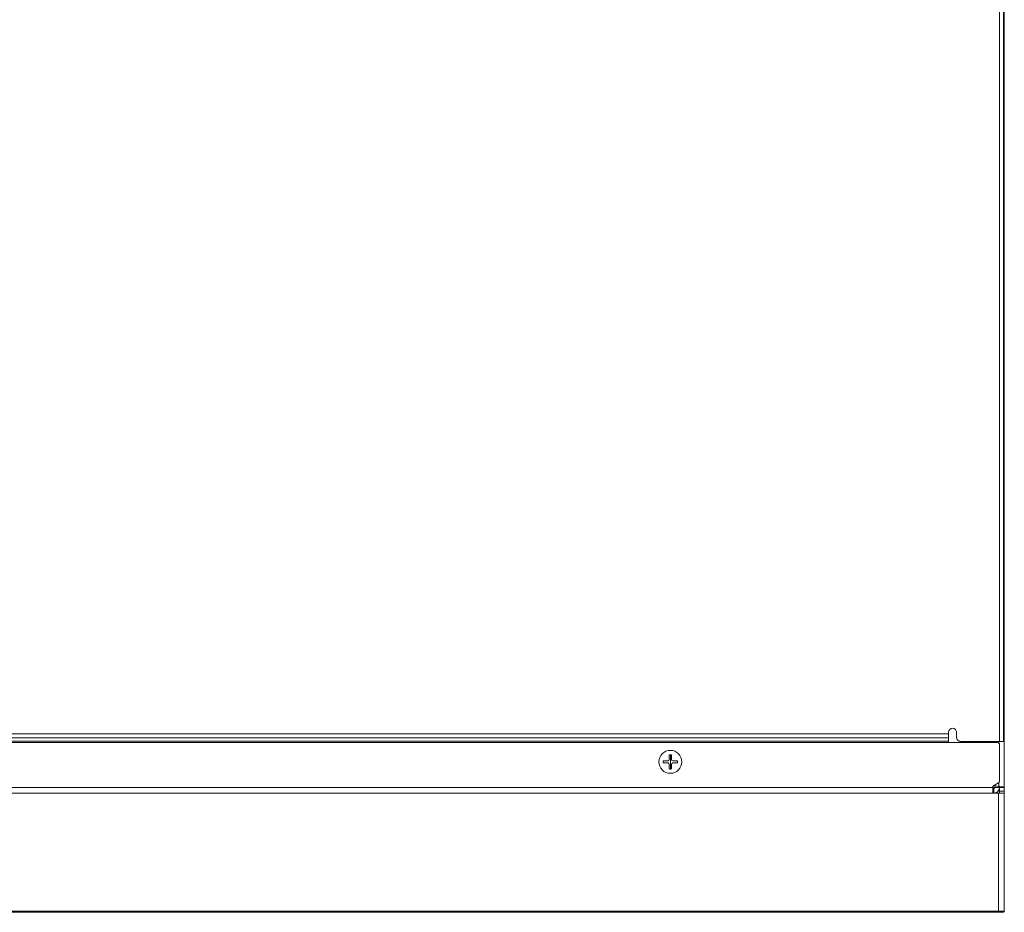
# Model space of a CAD drawing. Header units: millimetres. Extents: x 39 to 1680, y 50 to 804.
# Tile 2 of 68: x 287 to 535, y 53 to 277. Entities that reach past the tile are written whole.
import ezdxf

# ---------------------------------------------------------------- set-up
doc = ezdxf.new("R2010")
doc.units = ezdxf.units.MM
doc.header["$MEASUREMENT"] = 0
doc.layers.get('0').update_dxf_attribs({"lineweight": 25})

msp = doc.modelspace()

# ---------------------------------------------------------------- linework, layer by layer
at = {"color": 0, "linetype": 'Continuous', "lineweight": 0}
for p, q in [((533.442, 95.689), (533.442, 496.289)), ((534.442, 95.689), (534.442, 496.289)), ((534.642, 84.177), (534.642, 496.189)), ((520.642, 97.61), (110.642, 97.61)), ((520.642, 97.61), (520.642, 97.989)), ((520.642, 96.549), (520.642, 97.61)), ((522.642, 96.689), (522.642, 97.989)), ((532.942, 95.389), (98.342, 95.389)), ((520.642, 96.549), (110.642, 96.549)), ((520.642, 95.735), (110.642, 95.735)), ((520.642, 96.549), (520.642, 95.735)), ((520.642, 95.735), (520.642, 95.389)), ((523.642, 95.689), (533.442, 95.689)), ((524.242, 95.689), (524.365, 95.441)), ((533.242, 95.289), (533.242, 95.689)), ((534.442, 95.689), (533.442, 95.689)), ((533.442, 85.659), (533.442, 94.889)), ((450.359, 91.121), (450.359, 92.321)), ((450.642, 90.539), (450.642, 92.343)), ((450.924, 92.321), (450.924, 91.121)), ((448.859, 90.821), (450.059, 90.821)), ((450.059, 90.256), (448.859, 90.256)), ((450.359, 88.756), (450.359, 89.956)), ((450.642, 90.539), (450.642, 88.734)), ((450.924, 89.956), (450.924, 88.756)), ((451.224, 90.821), (452.424, 90.821)), ((452.424, 90.256), (451.224, 90.256)), ((533.192, 85.226), (531.742, 84.389)), ((531.742, 84.089), (531.742, 84.389)), ((532.242, 84.089), (532.242, 84.543)), ((533.242, 84.338), (532.468, 84.474)), ((533.242, 84.338), (533.242, 85.259)), ((98.142, 82.689), (533.142, 82.689)), ((531.742, 84.089), (99.542, 84.089)), ((531.742, 84.089), (532.242, 84.089)), ((531.742, 84.089), (531.742, 82.689)), ((532.042, 83.889), (531.742, 83.889)), ((532.042, 83.507), (532.042, 83.889)), ((532.042, 82.689), (532.042, 83.507)), ((532.624, 84.089), (532.242, 84.089)), ((533.442, 84.089), (532.624, 84.089)), ((534.642, 82.689), (533.142, 82.689)), ((533.142, 52.973), (533.142, 82.689)), ((533.442, 84.177), (533.442, 84.089)), ((533.824, 84.177), (533.442, 84.177)), ((533.442, 83.189), (533.442, 84.089)), ((534.642, 84.089), (533.442, 84.089)), ((533.442, 83.189), (533.442, 82.689)), ((533.442, 83.189), (534.642, 83.189)), ((534.642, 84.177), (533.824, 84.177)), ((534.642, 84.177), (534.642, 84.089)), ((534.642, 83.189), (534.642, 84.089)), ((534.642, 82.689), (534.642, 83.189)), ((534.642, 53.189), (534.642, 82.689)), ((533.142, 52.973), (98.142, 52.973)), ((533.142, 52.689), (98.142, 52.689)), ((533.142, 52.973), (533.142, 52.689)), ((534.631, 52.98), (534.642, 53.189)), ((534.631, 52.98), (534.631, 52.98)), ((534.631, 52.98), (534.631, 52.98))]:
    msp.add_line(p, q, dxfattribs=at)
for centre, radius, start, end in [((521.642, 97.989), 1, 0, 180), ((523.642, 96.689), 1, 180, 270), ((525.26, 95.889), 1, 206.56505, 210), ((532.942, 94.889), 0.5, 0, 90), ((450.642, 90.539), 2.882, 90, 270), ((450.642, 90.539), 2.882, 90, 270), ((450.642, 90.539), 1.805, 90, 99.00763), ((450.642, 90.539), 2.882, 270, 90), ((450.642, 90.539), 2.882, 270, 90), ((450.642, 90.539), 1.805, 80.99237, 90), ((450.642, 90.539), 1.805, 170.99237, 189.00763), ((450.059, 91.121), 0.3, 270, 0), ((450.059, 89.956), 0.3, 0, 90), ((451.224, 91.121), 0.3, 180, 270), ((451.224, 89.956), 0.3, 90, 180), ((450.642, 90.539), 1.805, 350.99237, 9.00763), ((450.642, 90.539), 1.805, 260.99237, 270), ((450.642, 90.539), 1.805, 270, 279.00763), ((532.642, 85.459), 1, 238.49924, 260), ((532.942, 85.659), 0.5, 300, 0)]:
    msp.add_arc(centre, radius, start, end, dxfattribs=at)
for points, knots in [([(534.642, 84.177), (534.642, 84.19), (534.605, 84.204), (534.464, 84.231), (534.361, 84.244), (534.102, 84.271), (533.948, 84.284), (533.609, 84.311), (533.426, 84.324), (533.242, 84.338)], [-0.22120839, -0.22120839, -0.22120839, -0.22120839, -0.16571635, -0.16571635, -0.11060469, -0.11060469, -0.05549304, -0.05549304, -0.000001, -0.000001, -0.000001, -0.000001]), ([(533.442, 84.177), (533.442, 84.19), (533.437, 84.204), (533.417, 84.231), (533.402, 84.244), (533.364, 84.271), (533.342, 84.284), (533.294, 84.311), (533.268, 84.325), (533.242, 84.338)], [-0.035397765, -0.035397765, -0.035397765, -0.035397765, -0.026602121, -0.026602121, -0.017699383, -0.017699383, -0.008796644, -0.008796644, -0.000001, -0.000001, -0.000001, -0.000001]), ([(532.241, 84.077), (532.208, 84.062), (532.175, 84.046), (532.105, 84.007), (532.073, 83.986), (532.017, 83.948), (531.994, 83.93), (531.966, 83.909), (531.956, 83.901), (531.947, 83.894), (531.945, 83.892), (531.942, 83.889), (531.941, 83.889), (531.942, 83.889)], [0.003037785, 0.003037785, 0.003037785, 0.003037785, 0.014029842, 0.014029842, 0.027630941, 0.027630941, 0.042724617, 0.042724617, 0.052820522, 0.052820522, 0.057478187, 0.057478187, 0.062113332, 0.062113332, 0.062113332, 0.062113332]), ([(532.042, 82.689), (532.226, 82.689), (532.409, 82.725), (532.748, 82.866), (532.902, 82.969), (533.161, 83.228), (533.264, 83.382), (533.405, 83.722), (533.442, 83.904), (533.442, 84.089)], [-0.22139197, -0.22139197, -0.22139197, -0.22139197, -0.16590039, -0.16590039, -0.11069648, -0.11069648, -0.05549257, -0.05549257, -0.000001, -0.000001, -0.000001, -0.000001]), ([(532.042, 83.889), (532.068, 83.889), (532.094, 83.894), (532.142, 83.914), (532.164, 83.928), (532.202, 83.966), (532.217, 83.988), (532.237, 84.037), (532.242, 84.062), (532.242, 84.089)], [-0.036519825, -0.036519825, -0.036519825, -0.036519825, -0.027443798, -0.027443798, -0.018260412, -0.018260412, -0.009077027, -0.009077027, -0.000001, -0.000001, -0.000001, -0.000001]), ([(534.631, 52.98), (534.625, 52.979), (534.618, 52.98), (534.608, 52.982), (534.6, 52.983), (534.591, 52.984), (534.58, 52.984), (534.565, 52.985), (534.546, 52.984), (534.524, 52.983), (534.51, 52.983), (534.495, 52.982), (534.479, 52.981), (534.45, 52.981), (534.418, 52.98), (534.383, 52.98), (534.366, 52.979), (534.348, 52.979), (534.33, 52.979), (534.289, 52.979), (534.247, 52.978), (534.204, 52.978), (534.187, 52.977), (534.171, 52.977), (534.155, 52.977), (534.108, 52.977), (534.061, 52.976), (534.015, 52.976), (534.001, 52.976), (533.988, 52.976), (533.975, 52.976), (533.926, 52.975), (533.876, 52.975), (533.826, 52.975), (533.816, 52.975), (533.806, 52.974), (533.796, 52.974), (533.742, 52.974), (533.687, 52.974), (533.629, 52.974), (533.622, 52.974), (533.614, 52.974), (533.607, 52.974), (533.545, 52.973), (533.479, 52.973), (533.407, 52.973), (533.403, 52.973), (533.398, 52.973), (533.394, 52.973), (533.317, 52.973), (533.232, 52.973), (533.142, 52.973)], [0.00000478, 0.00000478, 0.00000478, 0.00000478, 0.06222049, 0.06222049, 0.06222049, 0.11111111, 0.11111111, 0.11111111, 0.17937615, 0.17937615, 0.17937615, 0.22222222, 0.22222222, 0.22222222, 0.29711638, 0.29711638, 0.29711638, 0.33333333, 0.33333333, 0.33333333, 0.41420298, 0.41420298, 0.41420298, 0.44444444, 0.44444444, 0.44444444, 0.53112507, 0.53112507, 0.53112507, 0.55555556, 0.55555556, 0.55555556, 0.64820203, 0.64820203, 0.64820203, 0.66666667, 0.66666667, 0.66666667, 0.76542685, 0.76542685, 0.76542685, 0.77777778, 0.77777778, 0.77777778, 0.88274101, 0.88274101, 0.88274101, 0.88888889, 0.88888889, 0.88888889, 1, 1, 1, 1]), ([(534.331, 52.689), (534.327, 52.689), (534.321, 52.689), (534.315, 52.689), (534.307, 52.689), (534.299, 52.689), (534.288, 52.689), (534.277, 52.689), (534.263, 52.689), (534.248, 52.689), (534.235, 52.689), (534.221, 52.689), (534.205, 52.689), (534.184, 52.689), (534.16, 52.689), (534.134, 52.689), (534.119, 52.689), (534.102, 52.689), (534.085, 52.689), (534.055, 52.689), (534.023, 52.689), (533.991, 52.689), (533.976, 52.689), (533.961, 52.689), (533.946, 52.689), (533.911, 52.689), (533.875, 52.689), (533.84, 52.689), (533.828, 52.689), (533.816, 52.689), (533.804, 52.689), (533.766, 52.689), (533.728, 52.689), (533.689, 52.689), (533.68, 52.689), (533.671, 52.689), (533.661, 52.689), (533.619, 52.689), (533.576, 52.689), (533.531, 52.689), (533.525, 52.689), (533.518, 52.689), (533.511, 52.689), (533.462, 52.689), (533.41, 52.689), (533.354, 52.689), (533.35, 52.689), (533.346, 52.689), (533.342, 52.689), (533.281, 52.689), (533.214, 52.689), (533.142, 52.689)], [0, 0, 0, 0, 0.0536182, 0.0536182, 0.0536182, 0.1111111, 0.1111111, 0.1111111, 0.1721529, 0.1721529, 0.1721529, 0.2222222, 0.2222222, 0.2222222, 0.2909892, 0.2909892, 0.2909892, 0.3333333, 0.3333333, 0.3333333, 0.4092012, 0.4092012, 0.4092012, 0.4444444, 0.4444444, 0.4444444, 0.527109, 0.527109, 0.527109, 0.5555556, 0.5555556, 0.5555556, 0.6451519, 0.6451519, 0.6451519, 0.6666667, 0.6666667, 0.6666667, 0.7633912, 0.7633912, 0.7633912, 0.7777778, 0.7777778, 0.7777778, 0.8817248, 0.8817248, 0.8817248, 0.8888889, 0.8888889, 0.8888889, 1, 1, 1, 1]), ([(534.631, 52.98), (534.63, 52.941), (534.621, 52.903), (534.59, 52.832), (534.567, 52.8), (534.512, 52.746), (534.479, 52.725), (534.408, 52.696), (534.371, 52.689), (534.332, 52.689), (534.331, 52.689), (534.331, 52.689)], [-0.046231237, -0.046231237, -0.046231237, -0.046231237, -0.034581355, -0.034581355, -0.022986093, -0.022986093, -0.011411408, -0.011411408, 0, 0, 0.000205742, 0.000205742, 0.000205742, 0.000205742])]:
    msp.add_open_spline(points, degree=3, knots=knots, dxfattribs=at)
for points in [[(534.642, 79.985), (534.642, 79.981), (534.642, 79.977), (534.642, 79.972)], [(534.642, 79.983), (534.642, 79.977), (534.642, 79.971), (534.642, 79.963)], [(534.642, 79.922), (534.642, 79.905), (534.642, 79.886), (534.642, 79.865)]]:
    msp.add_open_spline(points, degree=3, dxfattribs=at)

doc.saveas('drawing.dxf')
